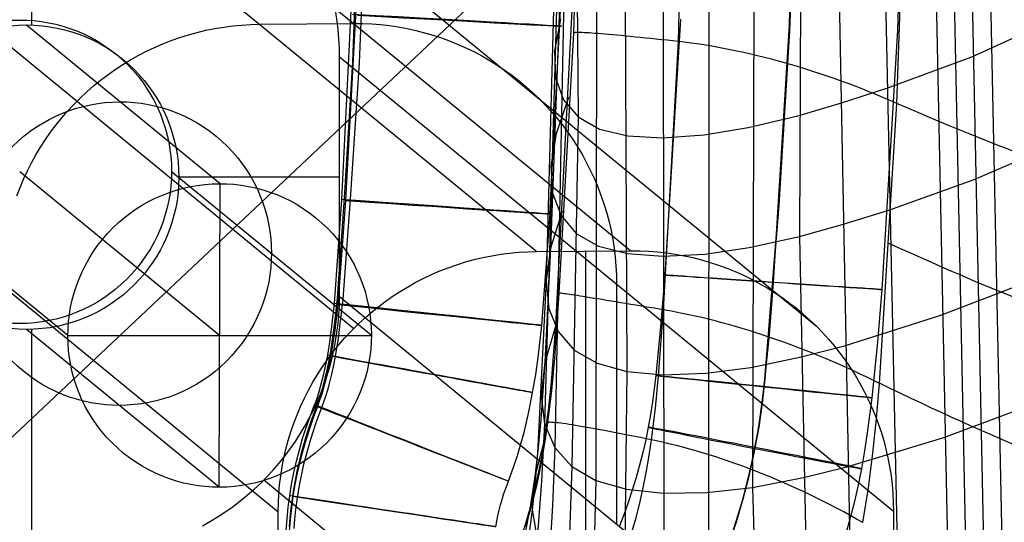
# Model space of a CAD drawing. Extents: x -919 to -345, y -585 to -19.
# Tile 70 of 123: x -422 to -377, y -486 to -463. Entities that reach past the tile are written whole.
import ezdxf

# ---------------------------------------------------------------- set-up
doc = ezdxf.new("R2010")
doc.units = 0
for name, color, linetype in [('GAMBE', 13, 'CONTINUOUS'), ('IMBOTT_SEDU', 139, 'CONTINUOUS'), ('SCHIUMATO', 84, 'CONTINUOUS'), ('TELAIO', 3, 'CONTINUOUS')]:
    doc.layers.add(name, color=color, linetype=linetype)

msp = doc.modelspace()

# ---------------------------------------------------------------- linework, layer by layer
at = {"layer": 'GAMBE'}
for p, q in [((-421.443, -463.417, -41.086), (-421.443, -452.888, -41.086)), ((-419.374, -452.872, -41.086), (-393.87, -473.801, -455.562)), ((-423.703, -452.906, -41.086), (-398.199, -473.836, -455.562)), ((-432.124, -456.452, -41.086), (-406.621, -477.382, -455.562)), ((-410.826, -456.351, -41.086), (-385.322, -477.28, -455.562)), ((-407.391, -463.225, -41.086), (-407.454, -462.818, -41.086)), ((-407.341, -463.634, -41.086), (-407.391, -463.225, -41.086)), ((-412.777, -470.716, -185.969), (-421.693, -463.411, -41.086)), ((-414.237, -463.857, -248.324), (-413.835, -463.746, -248.324)), ((-413.835, -463.746, -248.324), (-413.43, -463.65, -248.324)), ((-413.43, -463.65, -248.324), (-413.022, -463.568, -248.324)), ((-413.022, -463.568, -248.324), (-412.611, -463.5, -248.324)), ((-412.611, -463.5, -248.324), (-412.198, -463.446, -248.324)), ((-412.198, -463.446, -248.324), (-411.783, -463.407, -248.324)), ((-411.783, -463.407, -248.324), (-411.367, -463.382, -248.324)), ((-411.367, -463.382, -248.324), (-410.951, -463.371, -248.324)), ((-410.951, -463.371, -248.324), (-406.622, -463.336, -248.324)), ((-407.306, -464.044, -41.086), (-407.341, -463.634, -41.086)), ((-406.622, -463.336, -248.324), (-406.211, -463.34, -248.324)), ((-406.211, -463.34, -248.324), (-405.799, -463.358, -248.324)), ((-405.799, -463.358, -248.324), (-405.389, -463.39, -248.324)), ((-405.389, -463.39, -248.324), (-404.979, -463.436, -248.324)), ((-404.979, -463.436, -248.324), (-404.572, -463.496, -248.324)), ((-404.572, -463.496, -248.324), (-404.167, -463.57, -248.324)), ((-404.167, -463.57, -248.324), (-403.765, -463.657, -248.324)), ((-403.765, -463.657, -248.324), (-403.365, -463.759, -248.324)), ((-403.365, -463.759, -248.324), (-402.97, -463.874, -248.324)), ((-415.415, -464.271, -248.324), (-415.027, -464.119, -248.324)), ((-415.027, -464.119, -248.324), (-414.634, -463.981, -248.324)), ((-414.634, -463.981, -248.324), (-414.237, -463.857, -248.324)), ((-407.285, -464.455, -41.086), (-407.306, -464.044, -41.086)), ((-402.97, -463.874, -248.324), (-402.579, -464.003, -248.324)), ((-402.579, -464.003, -248.324), (-402.192, -464.145, -248.324)), ((-402.192, -464.145, -248.324), (-401.811, -464.3, -248.324)), ((-416.545, -464.805, -248.324), (-416.174, -464.614, -248.324)), ((-416.174, -464.614, -248.324), (-415.798, -464.436, -248.324)), ((-415.798, -464.436, -248.324), (-415.415, -464.271, -248.324)), ((-407.277, -464.867, -41.086), (-407.285, -464.455, -41.086)), ((-401.811, -464.3, -248.324), (-401.435, -464.468, -248.324)), ((-401.435, -464.468, -248.324), (-401.065, -464.649, -248.324)), ((-401.065, -464.649, -248.324), (-400.702, -464.843, -248.324)), ((-435.606, -464.897, -41.086), (-410.102, -485.827, -455.562)), ((-417.264, -465.225, -248.324), (-416.908, -465.009, -248.324)), ((-416.908, -465.009, -248.324), (-416.545, -464.805, -248.324)), ((-407.28, -475.912, -41.086), (-407.277, -464.867, -41.086)), ((-407.277, -464.867, -41.086), (-381.774, -485.797, -455.562)), ((-400.702, -464.843, -248.324), (-400.345, -465.049, -248.324)), ((-400.345, -465.049, -248.324), (-399.996, -465.267, -248.324)), ((-417.952, -465.694, -248.324), (-417.612, -465.453, -248.324)), ((-417.612, -465.453, -248.324), (-417.264, -465.225, -248.324)), ((-399.996, -465.267, -248.324), (-399.654, -465.497, -248.324)), ((-399.654, -465.497, -248.324), (-399.321, -465.738, -248.324)), ((-418.606, -466.21, -248.324), (-418.284, -465.946, -248.324)), ((-418.284, -465.946, -248.324), (-417.952, -465.694, -248.324)), ((-399.321, -465.738, -248.324), (-398.996, -465.991, -248.324)), ((-398.996, -465.991, -248.324), (-398.679, -466.255, -248.324)), ((-419.223, -466.769, -248.324), (-418.92, -466.484, -248.324)), ((-418.92, -466.484, -248.324), (-418.606, -466.21, -248.324)), ((-398.679, -466.255, -248.324), (-398.372, -466.529, -248.324)), ((-419.517, -467.065, -248.324), (-419.223, -466.769, -248.324)), ((-398.372, -466.529, -248.324), (-398.075, -466.814, -248.324)), ((-398.075, -466.814, -248.324), (-397.788, -467.109, -248.324)), ((-420.072, -467.686, -248.324), (-419.8, -467.371, -248.324)), ((-419.8, -467.371, -248.324), (-419.517, -467.065, -248.324)), ((-397.788, -467.109, -248.324), (-397.511, -467.414, -248.324)), ((-420.333, -468.01, -248.324), (-420.072, -467.686, -248.324)), ((-397.511, -467.414, -248.324), (-397.244, -467.728, -248.324)), ((-397.244, -467.728, -248.324), (-396.989, -468.051, -248.324)), ((-420.583, -468.344, -248.324), (-420.333, -468.01, -248.324)), ((-396.989, -468.051, -248.324), (-396.744, -468.382, -248.324)), ((-421.047, -469.036, -248.324), (-420.821, -468.686, -248.324)), ((-420.821, -468.686, -248.324), (-420.583, -468.344, -248.324)), ((-396.744, -468.382, -248.324), (-396.512, -468.722, -248.324)), ((-396.512, -468.722, -248.324), (-396.291, -469.069, -248.324)), ((-421.26, -469.393, -248.324), (-421.047, -469.036, -248.324)), ((-396.291, -469.069, -248.324), (-396.082, -469.424, -248.324)), ((-421.461, -469.758, -248.324), (-421.26, -469.393, -248.324)), ((-396.082, -469.424, -248.324), (-395.885, -469.786, -248.324)), ((-421.65, -470.129, -248.324), (-421.461, -469.758, -248.324)), ((-395.885, -469.786, -248.324), (-395.701, -470.154, -248.324)), ((-419.785, -477.707, -186.048), (-428.706, -470.399, -41.086)), ((-421.987, -470.891, -248.324), (-421.825, -470.507, -248.324)), ((-421.825, -470.507, -248.324), (-421.65, -470.129, -248.324)), ((-414.68, -470.404, -41.086), (-407.279, -470.404, -41.086)), ((-405.812, -477.707, -185.188), (-414.68, -470.442, -41.086)), ((-395.701, -470.154, -248.324), (-395.529, -470.529, -248.324)), ((-395.529, -470.529, -248.324), (-395.371, -470.909, -248.324)), ((-422.136, -471.28, -248.324), (-421.987, -470.891, -248.324)), ((-412.82, -484.698, -185.267), (-412.777, -470.716, -185.969)), ((-395.371, -470.909, -248.324), (-395.226, -471.294, -248.324)), ((-395.226, -471.294, -248.324), (-395.094, -471.684, -248.324)), ((-395.094, -471.684, -248.324), (-394.975, -472.079, -248.324)), ((-394.975, -472.079, -248.324), (-394.87, -472.477, -248.324)), ((-394.87, -472.477, -248.324), (-394.779, -472.878, -248.324)), ((-394.779, -472.878, -248.324), (-394.702, -473.283, -248.324)), ((-394.702, -473.283, -248.324), (-394.639, -473.69, -248.324)), ((-394.639, -473.69, -248.324), (-394.589, -474.099, -248.324)), ((-401.083, -474.211, -455.562), (-400.678, -474.115, -455.562)), ((-400.678, -474.115, -455.562), (-400.27, -474.033, -455.562)), ((-400.27, -474.033, -455.562), (-399.859, -473.965, -455.562)), ((-399.859, -473.965, -455.562), (-399.446, -473.911, -455.562)), ((-399.446, -473.911, -455.562), (-399.031, -473.872, -455.562)), ((-399.031, -473.872, -455.562), (-398.615, -473.847, -455.562)), ((-398.615, -473.847, -455.562), (-398.199, -473.836, -455.562)), ((-398.199, -473.836, -455.562), (-393.87, -473.801, -455.562)), ((-395.939, -508.851, -455.562), (-395.939, -473.818, -455.562)), ((-394.589, -474.099, -248.324), (-394.554, -474.509, -248.324)), ((-393.87, -473.801, -455.562), (-393.459, -473.805, -455.562)), ((-393.459, -473.805, -455.562), (-393.047, -473.823, -455.562)), ((-393.047, -473.823, -455.562), (-392.637, -473.855, -455.562)), ((-392.637, -473.855, -455.562), (-392.227, -473.901, -455.562)), ((-392.227, -473.901, -455.562), (-391.82, -473.961, -455.562)), ((-391.82, -473.961, -455.562), (-391.415, -474.034, -455.562)), ((-391.415, -474.034, -455.562), (-391.013, -474.122, -455.562)), ((-391.013, -474.122, -455.562), (-390.614, -474.224, -455.562)), ((-402.663, -474.736, -455.562), (-402.275, -474.584, -455.562)), ((-402.275, -474.584, -455.562), (-401.882, -474.446, -455.562)), ((-401.882, -474.446, -455.562), (-401.485, -474.322, -455.562)), ((-401.485, -474.322, -455.562), (-401.083, -474.211, -455.562)), ((-394.554, -474.509, -248.324), (-394.533, -474.92, -248.324)), ((-390.614, -474.224, -455.562), (-390.218, -474.339, -455.562)), ((-390.218, -474.339, -455.562), (-389.827, -474.468, -455.562)), ((-389.827, -474.468, -455.562), (-389.44, -474.61, -455.562)), ((-389.44, -474.61, -455.562), (-389.059, -474.765, -455.562)), ((-403.793, -475.27, -455.562), (-403.422, -475.079, -455.562)), ((-403.422, -475.079, -455.562), (-403.046, -474.901, -455.562)), ((-403.046, -474.901, -455.562), (-402.663, -474.736, -455.562)), ((-394.533, -474.92, -248.324), (-394.526, -475.332, -248.324)), ((-389.059, -474.765, -455.562), (-388.683, -474.933, -455.562)), ((-388.683, -474.933, -455.562), (-388.313, -475.114, -455.562)), ((-404.512, -475.69, -455.562), (-404.156, -475.474, -455.562)), ((-404.156, -475.474, -455.562), (-403.793, -475.27, -455.562)), ((-394.526, -475.332, -248.324), (-394.528, -486.377, -248.324)), ((-388.313, -475.114, -455.562), (-387.95, -475.308, -455.562)), ((-387.95, -475.308, -455.562), (-387.593, -475.514, -455.562)), ((-387.593, -475.514, -455.562), (-387.244, -475.732, -455.562)), ((-407.287, -476.328, -41.086), (-407.28, -475.912, -41.086)), ((-407.28, -475.912, -41.086), (-381.776, -496.842, -455.562)), ((-405.2, -476.159, -455.562), (-404.86, -475.918, -455.562)), ((-404.86, -475.918, -455.562), (-404.512, -475.69, -455.562)), ((-387.244, -475.732, -455.562), (-386.902, -475.961, -455.562)), ((-386.902, -475.961, -455.562), (-386.569, -476.203, -455.562)), ((-407.309, -476.744, -41.086), (-407.287, -476.328, -41.086)), ((-405.854, -476.674, -455.562), (-405.532, -476.411, -455.562)), ((-405.532, -476.411, -455.562), (-405.2, -476.159, -455.562)), ((-386.569, -476.203, -455.562), (-386.244, -476.456, -455.562)), ((-386.244, -476.456, -455.562), (-385.927, -476.72, -455.562)), ((-407.345, -477.159, -41.086), (-407.309, -476.744, -41.086)), ((-406.168, -476.949, -455.562), (-405.854, -476.674, -455.562)), ((-385.927, -476.72, -455.562), (-385.621, -476.994, -455.562)), ((-407.396, -477.573, -41.086), (-407.345, -477.159, -41.086)), ((-406.765, -477.53, -455.562), (-406.471, -477.234, -455.562)), ((-406.471, -477.234, -455.562), (-406.168, -476.949, -455.562)), ((-385.621, -476.994, -455.562), (-385.323, -477.279, -455.562)), ((-385.323, -477.279, -455.562), (-385.036, -477.574, -455.562)), ((-412.82, -484.698, -185.267), (-421.693, -477.429, -41.086)), ((-421.443, -487.921, -41.086), (-421.443, -477.425, -41.086)), ((-419.785, -477.707, -186.048), (-405.812, -477.707, -185.188)), ((-407.461, -477.984, -41.086), (-407.396, -477.573, -41.086)), ((-407.048, -477.836, -455.562), (-406.765, -477.53, -455.562)), ((-385.036, -477.574, -455.562), (-384.759, -477.879, -455.562)), ((-407.581, -478.475, -455.562), (-407.32, -478.151, -455.562)), ((-407.54, -478.393, -41.086), (-407.461, -477.984, -41.086)), ((-407.32, -478.151, -455.562), (-407.048, -477.836, -455.562)), ((-384.759, -477.879, -455.562), (-384.492, -478.193, -455.562)), ((-384.492, -478.193, -455.562), (-384.237, -478.515, -455.562)), ((-407.831, -478.809, -455.562), (-407.581, -478.475, -455.562)), ((-407.634, -478.799, -41.086), (-407.54, -478.393, -41.086)), ((-384.237, -478.515, -455.562), (-383.992, -478.847, -455.562)), ((-408.295, -479.5, -455.562), (-408.069, -479.151, -455.562)), ((-408.069, -479.151, -455.562), (-407.831, -478.809, -455.562)), ((-407.741, -479.201, -41.086), (-407.634, -478.799, -41.086)), ((-383.992, -478.847, -455.562), (-383.76, -479.187, -455.562)), ((-383.76, -479.187, -455.562), (-383.539, -479.534, -455.562)), ((-408.508, -479.858, -455.562), (-408.295, -479.5, -455.562)), ((-407.998, -479.994, -41.086), (-407.862, -479.6, -41.086)), ((-407.862, -479.6, -41.086), (-407.741, -479.201, -41.086)), ((-383.539, -479.534, -455.562), (-383.33, -479.889, -455.562)), ((-408.709, -480.223, -455.562), (-408.508, -479.858, -455.562)), ((-408.146, -480.383, -41.086), (-407.998, -479.994, -41.086)), ((-383.33, -479.889, -455.562), (-383.133, -480.251, -455.562)), ((-408.898, -480.594, -455.562), (-408.709, -480.223, -455.562)), ((-408.308, -480.767, -41.086), (-408.146, -480.383, -41.086)), ((-383.133, -480.251, -455.562), (-382.949, -480.619, -455.562)), ((-409.235, -481.356, -455.562), (-409.073, -480.972, -455.562)), ((-409.073, -480.972, -455.562), (-408.898, -480.594, -455.562)), ((-408.484, -481.144, -41.086), (-408.308, -480.767, -41.086)), ((-382.949, -480.619, -455.562), (-382.778, -480.994, -455.562)), ((-382.778, -480.994, -455.562), (-382.619, -481.374, -455.562)), ((-409.384, -481.745, -455.562), (-409.235, -481.356, -455.562)), ((-408.672, -481.516, -41.086), (-408.484, -481.144, -41.086)), ((-382.619, -481.374, -455.562), (-382.474, -481.759, -455.562)), ((-409.519, -482.139, -455.562), (-409.384, -481.745, -455.562)), ((-409.087, -482.238, -41.086), (-408.873, -481.881, -41.086)), ((-408.873, -481.881, -41.086), (-408.672, -481.516, -41.086)), ((-382.474, -481.759, -455.562), (-382.342, -482.149, -455.562)), ((-409.64, -482.537, -455.562), (-409.519, -482.139, -455.562)), ((-409.313, -482.588, -41.086), (-409.087, -482.238, -41.086)), ((-382.342, -482.149, -455.562), (-382.223, -482.543, -455.562)), ((-409.748, -482.94, -455.562), (-409.64, -482.537, -455.562)), ((-409.551, -482.93, -41.086), (-409.313, -482.588, -41.086)), ((-382.223, -482.543, -455.562), (-382.119, -482.942, -455.562)), ((-410.062, -483.588, -41.086), (-409.801, -483.263, -41.086)), ((-409.841, -483.346, -455.562), (-409.748, -482.94, -455.562)), ((-409.801, -483.263, -41.086), (-409.551, -482.93, -41.086)), ((-382.119, -482.942, -455.562), (-382.027, -483.343, -455.562)), ((-410.334, -483.903, -41.086), (-410.062, -483.588, -41.086)), ((-409.921, -483.755, -455.562), (-409.841, -483.346, -455.562)), ((-382.027, -483.343, -455.562), (-381.95, -483.748, -455.562)), ((-410.617, -484.209, -41.086), (-410.334, -483.903, -41.086)), ((-410.036, -484.58, -455.562), (-409.986, -484.166, -455.562)), ((-409.986, -484.166, -455.562), (-409.921, -483.755, -455.562)), ((-381.95, -483.748, -455.562), (-381.887, -484.155, -455.562)), ((-381.887, -484.155, -455.562), (-381.837, -484.563, -455.562)), ((-411.214, -484.79, -41.086), (-410.91, -484.505, -41.086)), ((-410.91, -484.505, -41.086), (-410.617, -484.209, -41.086)), ((-410.761, -484.357, -41.086), (-385.257, -505.286, -455.562)), ((-410.073, -484.995, -455.562), (-410.036, -484.58, -455.562)), ((-381.837, -484.563, -455.562), (-381.802, -484.974, -455.562)), ((-411.85, -485.328, -41.086), (-411.527, -485.064, -41.086)), ((-411.527, -485.064, -41.086), (-411.214, -484.79, -41.086)), ((-410.094, -485.41, -455.562), (-410.073, -484.995, -455.562)), ((-381.802, -484.974, -455.562), (-381.781, -485.385, -455.562)), ((-412.181, -485.58, -41.086), (-411.85, -485.328, -41.086)), ((-410.102, -485.827, -455.562), (-410.094, -485.41, -455.562)), ((-381.781, -485.385, -455.562), (-381.774, -485.797, -455.562)), ((-412.87, -486.049, -41.086), (-412.521, -485.82, -41.086)), ((-412.521, -485.82, -41.086), (-412.181, -485.58, -41.086)), ((-410.104, -496.872, -455.562), (-410.102, -485.827, -455.562)), ((-381.774, -485.797, -455.562), (-381.776, -496.842, -455.562)), ((-413.589, -486.469, -41.086), (-413.226, -486.265, -41.086)), ((-413.226, -486.265, -41.086), (-412.87, -486.049, -41.086))]:
    msp.add_line(p, q, dxfattribs=at)
msp.add_circle((-421.693, -470.416, -41.086), 7.013, dxfattribs=at)
at = {"layer": 'GAMBE', "extrusion": (-0.061345, 0.050257, 0.996851)}
for centre in [(631.135, -31.251, -108.718), (631.135, -31.251, -183.718)]:
    msp.add_circle(centre, 7, dxfattribs=at)
at = {"layer": 'IMBOTT_SEDU'}
for p, q in [((-406.193, -452.758, -47.28), (-406.687, -465.106, -47.28)), ((-406.364, -465.153, -11.715), (-405.813, -452.799, -11.679)), ((-406.348, -454.373, -47.28), (-407.186, -471.449, -47.28)), ((-406.985, -471.492, -11.73), (-406.07, -454.411, -11.682)), ((-397.59, -472.114, -29.559), (-396.696, -454.705, -29.555)), ((-406.687, -465.106, -47.28), (-407.07, -471.372, -47.28)), ((-406.775, -471.422, -11.732), (-406.364, -465.153, -11.715)), ((-407.186, -471.449, -47.28), (-407.524, -476.235, -47.28)), ((-407.07, -471.372, -47.28), (-407.389, -475.984, -47.28)), ((-407.116, -476.036, -11.746), (-406.775, -471.422, -11.732)), ((-407.345, -476.279, -11.744), (-406.985, -471.492, -11.73)), ((-397.963, -477.241, -29.561), (-397.583, -472.114, -29.559)), ((-407.389, -475.984, -47.28), (-407.51, -477.115, -47.28)), ((-407.524, -476.235, -47.28), (-407.658, -477.427, -47.28)), ((-407.485, -477.469, -11.747), (-407.345, -476.279, -11.744)), ((-407.242, -477.167, -11.749), (-407.116, -476.036, -11.746)), ((-407.51, -477.115, -47.28), (-407.597, -477.78, -47.28)), ((-407.332, -477.833, -11.75), (-407.242, -477.167, -11.749)), ((-398.134, -478.716, -29.561), (-397.963, -477.241, -29.561)), ((-407.658, -477.427, -47.28), (-407.742, -478.021, -47.28)), ((-407.597, -477.78, -47.28), (-407.7, -478.443, -47.28)), ((-407.571, -478.062, -11.748), (-407.485, -477.469, -11.747)), ((-407.438, -478.496, -11.751), (-407.332, -477.833, -11.75)), ((-407.742, -478.021, -47.28), (-407.839, -478.612, -47.28)), ((-407.67, -478.651, -11.748), (-407.571, -478.062, -11.748)), ((-407.839, -478.612, -47.28), (-407.953, -479.201, -47.28)), ((-407.7, -478.443, -47.28), (-407.791, -478.942, -47.28)), ((-407.785, -479.238, -11.748), (-407.67, -478.651, -11.748)), ((-407.53, -478.996, -11.751), (-407.438, -478.496, -11.751)), ((-398.247, -479.498, -29.561), (-398.134, -478.716, -29.561)), ((-407.791, -478.942, -47.28), (-407.895, -479.438, -47.28)), ((-407.636, -479.493, -11.751), (-407.53, -478.996, -11.751)), ((-408.017, -479.494, -47.28), (-408.087, -479.786, -47.28)), ((-407.953, -479.201, -47.28), (-408.017, -479.494, -47.28)), ((-407.895, -479.438, -47.28), (-407.951, -479.68, -47.28)), ((-407.922, -479.819, -11.748), (-407.851, -479.529, -11.748)), ((-407.851, -479.529, -11.748), (-407.785, -479.238, -11.748)), ((-407.694, -479.734, -11.751), (-407.636, -479.493, -11.751)), ((-398.388, -480.331, -29.56), (-398.247, -479.498, -29.561)), ((-408.165, -480.076, -47.28), (-408.25, -480.363, -47.28)), ((-408.087, -479.786, -47.28), (-408.165, -480.076, -47.28)), ((-408.012, -479.92, -47.28), (-408.078, -480.159, -47.28)), ((-407.951, -479.68, -47.28), (-408.012, -479.92, -47.28)), ((-408, -480.106, -11.748), (-407.922, -479.819, -11.748)), ((-407.823, -480.215, -11.75), (-407.756, -479.975, -11.75)), ((-407.756, -479.975, -11.75), (-407.694, -479.734, -11.751)), ((-408.25, -480.363, -47.28), (-408.344, -480.648, -47.28)), ((-408.149, -480.397, -47.28), (-408.235, -480.659, -47.28)), ((-408.179, -480.673, -11.746), (-408.085, -480.391, -11.747)), ((-408.078, -480.159, -47.28), (-408.149, -480.397, -47.28)), ((-408.085, -480.391, -11.747), (-408, -480.106, -11.748)), ((-407.981, -480.715, -11.749), (-407.895, -480.453, -11.749)), ((-407.895, -480.453, -11.749), (-407.823, -480.215, -11.75)), ((-398.561, -481.221, -29.56), (-398.388, -480.331, -29.56)), ((-408.637, -481.434, -47.28), (-408.447, -480.929, -47.28)), ((-408.329, -480.917, -47.28), (-408.602, -481.664, -47.28)), ((-408.282, -480.952, -11.745), (-408.474, -481.456, -11.743)), ((-408.344, -480.648, -47.28), (-408.447, -480.929, -47.28)), ((-408.352, -481.721, -11.745), (-408.076, -480.974, -11.748)), ((-408.235, -480.659, -47.28), (-408.329, -480.917, -47.28)), ((-408.282, -480.952, -11.745), (-408.179, -480.673, -11.746)), ((-408.076, -480.974, -11.748), (-407.981, -480.715, -11.749)), ((-408.815, -481.943, -47.28), (-408.637, -481.434, -47.28)), ((-408.474, -481.456, -11.743), (-408.653, -481.965, -11.742)), ((-398.665, -481.692, -29.559), (-398.561, -481.221, -29.56)), ((-408.602, -481.664, -47.28), (-408.729, -482.04, -47.28)), ((-408.48, -482.098, -11.744), (-408.352, -481.721, -11.745)), ((-398.784, -482.183, -29.559), (-398.665, -481.692, -29.559)), ((-408.978, -482.457, -47.28), (-408.815, -481.943, -47.28)), ((-408.729, -482.04, -47.28), (-408.848, -482.419, -47.28)), ((-408.653, -481.965, -11.742), (-408.819, -482.48, -11.741)), ((-408.602, -482.478, -11.743), (-408.48, -482.098, -11.744)), ((-398.924, -482.698, -29.558), (-398.784, -482.183, -29.559)), ((-409.128, -482.976, -47.28), (-408.978, -482.457, -47.28)), ((-408.96, -482.8, -47.28), (-409.064, -483.183, -47.28)), ((-408.819, -482.48, -11.741), (-408.97, -482.998, -11.74)), ((-408.848, -482.419, -47.28), (-408.96, -482.8, -47.28)), ((-408.715, -482.859, -11.743), (-408.602, -482.478, -11.743)), ((-399.088, -483.24, -29.557), (-398.924, -482.698, -29.558)), ((-409.262, -483.498, -47.28), (-409.128, -482.976, -47.28)), ((-409.064, -483.183, -47.28), (-409.159, -483.569, -47.28)), ((-408.97, -482.998, -11.74), (-409.107, -483.521, -11.74)), ((-408.917, -483.629, -11.743), (-408.82, -483.243, -11.743)), ((-408.82, -483.243, -11.743), (-408.715, -482.859, -11.743)), ((-399.279, -483.813, -29.557), (-399.088, -483.24, -29.557)), ((-409.381, -484.024, -47.28), (-409.262, -483.498, -47.28)), ((-409.159, -483.569, -47.28), (-409.245, -483.957, -47.28)), ((-409.107, -483.521, -11.74), (-409.229, -484.047, -11.74)), ((-409.005, -484.018, -11.743), (-408.917, -483.629, -11.743)), ((-409.484, -484.553, -47.28), (-409.381, -484.024, -47.28)), ((-409.229, -484.047, -11.74), (-409.334, -484.577, -11.741)), ((-409.245, -483.957, -47.28), (-409.329, -484.381, -47.28)), ((-409.091, -484.443, -11.743), (-409.005, -484.018, -11.743)), ((-399.501, -484.419, -29.556), (-399.279, -483.813, -29.557)), ((-409.57, -485.086, -47.28), (-409.484, -484.553, -47.28)), ((-409.334, -484.577, -11.741), (-409.424, -485.11, -11.742)), ((-409.329, -484.381, -47.28), (-409.403, -484.808, -47.28)), ((-409.166, -484.87, -11.744), (-409.091, -484.443, -11.743)), ((-399.612, -484.714, -29.554), (-399.501, -484.419, -29.556)), ((-409.64, -485.621, -47.28), (-409.57, -485.086, -47.28)), ((-409.403, -484.808, -47.28), (-409.467, -485.236, -47.28)), ((-409.232, -485.298, -11.745), (-409.166, -484.87, -11.744)), ((-399.795, -485.255, -29.553), (-399.709, -484.991, -29.553)), ((-399.709, -484.991, -29.553), (-399.612, -484.714, -29.554)), ((-409.467, -485.236, -47.28), (-409.521, -485.666, -47.28)), ((-409.424, -485.11, -11.742), (-409.497, -485.646, -11.743)), ((-409.288, -485.728, -11.747), (-409.232, -485.298, -11.745)), ((-399.933, -485.759, -29.551), (-399.869, -485.509, -29.552)), ((-399.869, -485.509, -29.552), (-399.795, -485.255, -29.553)), ((-409.695, -486.157, -47.28), (-409.64, -485.621, -47.28)), ((-409.521, -485.666, -47.28), (-409.565, -486.097, -47.28)), ((-409.497, -485.646, -11.743), (-409.555, -486.183, -11.745)), ((-409.334, -486.159, -11.748), (-409.288, -485.728, -11.747)), ((-399.989, -486.007, -29.551), (-399.933, -485.759, -29.551)), ((-409.734, -486.695, -47.28), (-409.695, -486.157, -47.28)), ((-409.565, -486.097, -47.28), (-409.599, -486.528, -47.28)), ((-409.555, -486.183, -11.745), (-409.597, -486.722, -11.748)), ((-409.37, -486.591, -11.75), (-409.334, -486.159, -11.748)), ((-400.08, -486.516, -29.55), (-400.038, -486.258, -29.551)), ((-400.038, -486.258, -29.551), (-399.989, -486.007, -29.551))]:
    msp.add_line(p, q, dxfattribs=at)
at = {"layer": 'IMBOTT_SEDU', "extrusion": (0.055453, 0.998461, 0.00076992)}
msp.add_arc((392.122, -29.039, -484.791), 21.376, 124.0711, 236.7071, dxfattribs=at)
at = {"layer": 'IMBOTT_SEDU', "extrusion": (0.067599, 0.997712, 0.000837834)}
msp.add_arc((386.115, -29.02, -497.935), 21.353, 123.9767, 236.6783, dxfattribs=at)
at = {"layer": 'IMBOTT_SEDU', "extrusion": (0.103363, 0.994643, 0.000723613)}
msp.add_arc((367.843, -29.078, -515.841), 21.341, 123.9298, 236.6585, dxfattribs=at)
at = {"layer": 'IMBOTT_SEDU', "extrusion": (0.178482, 0.983943, 0.000229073)}
msp.add_arc((327.6, -29.332, -543.73), 21.339, 123.9169, 236.6422, dxfattribs=at)
at = {"layer": 'IMBOTT_SEDU', "extrusion": (0.365321, 0.930881, -0.001117)}
msp.add_arc((216.259, -30.126, -596.849), 21.339, 123.8898, 236.6319, dxfattribs=at)
at = {"layer": 'IMBOTT_SEDU', "extrusion": (0.148856, 0.988859, 6.22745e-05)}
msp.add_arc((344.541, -29.428, -540.652), 21.339, 123.8621, 236.6167, dxfattribs=at)
at = {"layer": 'SCHIUMATO'}
for p, q in [((-390.202, -349.047, 107.49), (-390.291, -490.432, 107.456)), ((-392.537, -349.79, 91.716), (-392.337, -495.884, 91.649)), ((-394.657, -350.215, 75.898), (-394.043, -479.362, 75.818)), ((-385.474, -352.548, 136.243), (-386.106, -473.14, 136.169)), ((-387.914, -353.733, 121.888), (-388.269, -484.703, 121.832)), ((-396.791, -397.476, 44.187), (-396.298, -467.642, 44.088)), ((-395.403, -416.888, 60.026), (-395.478, -484.385, 59.951)), ((-396.153, -451.782, -35.78), (-396.508, -463.777, -35.78)), ((-391.677, -464.168, -44.537), (-391.33, -451.804, -44.52)), ((-377.501, -453.186, 180.707), (-376.786, -487.193, 180.623)), ((-378.333, -453.551, 176.958), (-377.626, -487.487, 176.894)), ((-397.184, -454.019, -3.528), (-397.764, -475.18, -3.574)), ((-381.621, -467.021, -46.997), (-381.171, -454.111, -46.997)), ((-379.963, -454.223, 169.441), (-379.272, -488.042, 169.419)), ((-379.154, -453.893, 173.2), (-378.455, -487.77, 173.158)), ((-396.835, -456.169, 28.218), (-397.36, -482.865, 28.182)), ((-396.972, -457.872, -19.629), (-397.56, -473.68, -19.666)), ((-397.232, -460.518, 12.326), (-397.834, -481.77, 12.291)), ((-382.168, -460.707, 158.388), (-381.576, -488.753, 158.367)), ((-397.319, -477.237, -35.748), (-396.506, -461.486, -35.704)), ((-384.292, -461.428, 147.3), (-383.741, -489.343, 147.281)), ((-397.111, -463.143, -19.641), (-397.385, -464.602, -3.55)), ((-378.166, -464.865, 176.93), (-374.457, -463.177, 193.029)), ((-396.508, -463.777, -35.78), (-397.186, -475.757, -35.78)), ((-396.504, -463.77, -36.093), (-396.508, -463.777, -35.78)), ((-396.49, -463.764, -36.408), (-396.504, -463.77, -36.093)), ((-396.467, -463.759, -36.724), (-396.49, -463.764, -36.408)), ((-396.433, -463.756, -37.043), (-396.467, -463.759, -36.724)), ((-396.389, -463.753, -37.361), (-396.433, -463.756, -37.043)), ((-396.335, -463.752, -37.681), (-396.389, -463.753, -37.361)), ((-396.271, -463.753, -38), (-396.335, -463.752, -37.681)), ((-396.196, -463.754, -38.318), (-396.271, -463.753, -38)), ((-396.11, -463.757, -38.636), (-396.196, -463.754, -38.318)), ((-396.015, -463.761, -38.951), (-396.11, -463.757, -38.636)), ((-395.908, -463.767, -39.265), (-396.015, -463.761, -38.951)), ((-395.792, -463.774, -39.576), (-395.908, -463.767, -39.265)), ((-395.665, -463.783, -39.883), (-395.792, -463.774, -39.576)), ((-395.528, -463.792, -40.187), (-395.665, -463.783, -39.883)), ((-395.381, -463.803, -40.487), (-395.528, -463.792, -40.187)), ((-395.225, -463.816, -40.781), (-395.381, -463.803, -40.487)), ((-395.059, -463.83, -41.071), (-395.225, -463.816, -40.781)), ((-394.883, -463.845, -41.355), (-395.059, -463.83, -41.071)), ((-394.699, -463.861, -41.633), (-394.883, -463.845, -41.355)), ((-394.507, -463.878, -41.904), (-394.699, -463.861, -41.633)), ((-394.306, -463.897, -42.169), (-394.507, -463.878, -41.904)), ((-394.098, -463.917, -42.426), (-394.306, -463.897, -42.169)), ((-393.882, -463.938, -42.676), (-394.098, -463.917, -42.426)), ((-393.659, -463.96, -42.917), (-393.882, -463.938, -42.676)), ((-393.429, -463.983, -43.151), (-393.659, -463.96, -42.917)), ((-393.193, -464.007, -43.376), (-393.429, -463.983, -43.151)), ((-392.952, -464.032, -43.592), (-393.193, -464.007, -43.376)), ((-392.706, -464.058, -43.799), (-392.952, -464.032, -43.592)), ((-392.454, -464.084, -43.997), (-392.706, -464.058, -43.799)), ((-392.199, -464.112, -44.186), (-392.454, -464.084, -43.997)), ((-392.361, -476.527, -44.555), (-391.677, -464.168, -44.537)), ((-391.939, -464.14, -44.366), (-392.199, -464.112, -44.186)), ((-391.677, -464.168, -44.537), (-391.939, -464.14, -44.366)), ((-391.391, -464.201, -44.712), (-391.677, -464.168, -44.537)), ((-391.102, -464.238, -44.882), (-391.391, -464.201, -44.712)), ((-397.385, -464.602, -3.55), (-397.334, -465.832, 12.317)), ((-390.809, -464.279, -45.047), (-391.102, -464.238, -44.882)), ((-390.512, -464.324, -45.207), (-390.809, -464.279, -45.047)), ((-390.211, -464.373, -45.361), (-390.512, -464.324, -45.207)), ((-389.908, -464.425, -45.509), (-390.211, -464.373, -45.361)), ((-389.601, -464.482, -45.651), (-389.908, -464.425, -45.509)), ((-389.291, -464.542, -45.787), (-389.601, -464.482, -45.651)), ((-388.978, -464.607, -45.917), (-389.291, -464.542, -45.787)), ((-388.664, -464.675, -46.041), (-388.978, -464.607, -45.917)), ((-388.347, -464.747, -46.158), (-388.664, -464.675, -46.041)), ((-388.027, -464.823, -46.268), (-388.347, -464.747, -46.158)), ((-387.707, -464.902, -46.372), (-388.027, -464.823, -46.268)), ((-387.385, -464.985, -46.469), (-387.707, -464.902, -46.372)), ((-387.061, -465.072, -46.559), (-387.385, -464.985, -46.469)), ((-386.737, -465.163, -46.642), (-387.061, -465.072, -46.559)), ((-382.086, -466.317, 158.384), (-378.166, -464.865, 176.93)), ((-386.412, -465.256, -46.718), (-386.737, -465.163, -46.642)), ((-386.086, -465.354, -46.787), (-386.412, -465.256, -46.718)), ((-385.76, -465.454, -46.848), (-386.086, -465.354, -46.787)), ((-385.435, -465.558, -46.903), (-385.76, -465.454, -46.848)), ((-385.109, -465.665, -46.95), (-385.435, -465.558, -46.903)), ((-397.334, -465.832, 12.317), (-396.97, -466.848, 28.203)), ((-384.784, -465.775, -46.99), (-385.109, -465.665, -46.95)), ((-384.46, -465.888, -47.023), (-384.784, -465.775, -46.99)), ((-384.137, -466.004, -47.048), (-384.46, -465.888, -47.023)), ((-383.816, -466.123, -47.067), (-384.137, -466.004, -47.048)), ((-384.218, -467.012, 147.296), (-382.086, -466.317, 158.384)), ((-383.496, -466.244, -47.078), (-383.816, -466.123, -47.067)), ((-383.177, -466.368, -47.082), (-383.496, -466.244, -47.078)), ((-382.861, -466.494, -47.079), (-383.177, -466.368, -47.082)), ((-382.547, -466.623, -47.069), (-382.861, -466.494, -47.079)), ((-396.729, -466.739, -35.718), (-397.309, -468.413, -19.653)), ((-396.97, -466.848, 28.203), (-396.298, -467.642, 44.088)), ((-382.236, -466.754, -47.052), (-382.547, -466.623, -47.069)), ((-381.927, -466.886, -47.028), (-382.236, -466.754, -47.052)), ((-381.621, -467.021, -46.997), (-381.927, -466.886, -47.028)), ((-386.184, -467.583, 136.171), (-384.218, -467.012, 147.296)), ((-382.424, -479.913, -46.997), (-381.621, -467.021, -46.997)), ((-396.298, -467.642, 44.088), (-396.577, -483.743, 44.072)), ((-396.298, -467.642, 44.088), (-395.311, -468.198, 59.964)), ((-388.47, -468.132, 121.84), (-386.184, -467.583, 136.171)), ((-395.311, -468.198, 59.964), (-394.007, -468.512, 75.826)), ((-390.494, -468.468, 107.464), (-388.47, -468.132, 121.84)), ((-397.309, -468.413, -19.653), (-397.554, -469.892, -3.562)), ((-394.007, -468.512, 75.826), (-392.403, -468.601, 91.663)), ((-392.403, -468.601, 91.663), (-390.494, -468.468, 107.464)), ((-378.06, -470.522, 176.918), (-374.338, -468.905, 193.001)), ((-397.554, -469.892, -3.562), (-397.474, -471.145, 12.309)), ((-381.99, -471.927, 158.38), (-378.06, -470.522, 176.918)), ((-397.474, -471.145, 12.309), (-397.08, -472.187, 28.196)), ((-384.13, -472.595, 147.293), (-381.99, -471.927, 158.38)), ((-397.021, -471.988, -35.733), (-397.56, -473.68, -19.666)), ((-397.08, -472.187, 28.196), (-396.377, -473.009, 44.082)), ((-386.106, -473.14, 136.169), (-384.13, -472.595, 147.293)), ((-396.377, -473.009, 44.082), (-395.358, -473.593, 59.959)), ((-388.412, -473.655, 121.838), (-386.106, -473.14, 136.169)), ((-386.106, -473.14, 136.169), (-385.76, -489.809, 136.162)), ((-397.56, -473.68, -19.666), (-397.825, -478.946, -19.68)), ((-397.56, -473.68, -19.666), (-397.764, -475.18, -3.574)), ((-395.358, -473.593, 59.959), (-394.024, -473.937, 75.822)), ((-390.457, -473.959, 107.462), (-388.412, -473.655, 121.838)), ((-394.024, -473.937, 75.822), (-392.392, -474.058, 91.66)), ((-392.392, -474.058, 91.66), (-390.457, -473.959, 107.462)), ((-397.764, -475.18, -3.574), (-398.157, -483.109, -3.594)), ((-397.764, -475.18, -3.574), (-397.644, -476.458, 12.3)), ((-379.589, -476.771, 169.426), (-375.372, -475.141, 188.089)), ((-397.186, -475.757, -35.78), (-397.387, -478.751, -35.78)), ((-397.182, -475.755, -36.093), (-397.186, -475.757, -35.78)), ((-397.168, -475.755, -36.409), (-397.182, -475.755, -36.093)), ((-397.144, -475.757, -36.726), (-397.168, -475.755, -36.409)), ((-397.11, -475.76, -37.045), (-397.144, -475.757, -36.726)), ((-397.065, -475.765, -37.364), (-397.11, -475.76, -37.045)), ((-397.011, -475.772, -37.684), (-397.065, -475.765, -37.364)), ((-396.946, -475.781, -38.004), (-397.011, -475.772, -37.684)), ((-396.871, -475.792, -38.323), (-396.946, -475.781, -38.004)), ((-396.785, -475.804, -38.641), (-396.871, -475.792, -38.323)), ((-396.689, -475.818, -38.957), (-396.785, -475.804, -38.641)), ((-396.583, -475.834, -39.271), (-396.689, -475.818, -38.957)), ((-396.466, -475.852, -39.583), (-396.583, -475.834, -39.271)), ((-396.34, -475.872, -39.891), (-396.466, -475.852, -39.583)), ((-396.203, -475.893, -40.195), (-396.34, -475.872, -39.891)), ((-396.056, -475.916, -40.495), (-396.203, -475.893, -40.195)), ((-395.9, -475.941, -40.791), (-396.056, -475.916, -40.495)), ((-395.734, -475.968, -41.081), (-395.9, -475.941, -40.791)), ((-395.559, -475.996, -41.366), (-395.734, -475.968, -41.081)), ((-395.375, -476.026, -41.644), (-395.559, -475.996, -41.366)), ((-397.644, -476.458, 12.3), (-397.21, -477.526, 28.189)), ((-395.183, -476.057, -41.916), (-395.375, -476.026, -41.644)), ((-394.983, -476.09, -42.181), (-395.183, -476.057, -41.916)), ((-394.775, -476.124, -42.439), (-394.983, -476.09, -42.181)), ((-394.559, -476.159, -42.689), (-394.775, -476.124, -42.439)), ((-394.337, -476.196, -42.931), (-394.559, -476.159, -42.689)), ((-394.108, -476.234, -43.165), (-394.337, -476.196, -42.931)), ((-393.873, -476.273, -43.391), (-394.108, -476.234, -43.165)), ((-393.632, -476.313, -43.607), (-393.873, -476.273, -43.391)), ((-393.386, -476.354, -43.815), (-393.632, -476.313, -43.607)), ((-393.136, -476.396, -44.014), (-393.386, -476.354, -43.815)), ((-392.881, -476.439, -44.203), (-393.136, -476.396, -44.014)), ((-392.623, -476.483, -44.384), (-392.881, -476.439, -44.203)), ((-392.361, -476.527, -44.555), (-392.623, -476.483, -44.384)), ((-392.585, -479.571, -44.55), (-392.361, -476.527, -44.555)), ((-392.076, -476.577, -44.73), (-392.361, -476.527, -44.555)), ((-391.788, -476.63, -44.901), (-392.076, -476.577, -44.73)), ((-391.496, -476.688, -45.066), (-391.788, -476.63, -44.901)), ((-391.201, -476.75, -45.226), (-391.496, -476.688, -45.066)), ((-390.902, -476.816, -45.38), (-391.201, -476.75, -45.226)), ((-390.6, -476.886, -45.528), (-390.902, -476.816, -45.38)), ((-390.296, -476.959, -45.671), (-390.6, -476.886, -45.528)), ((-384.035, -478.179, 147.289), (-379.589, -476.771, 169.426)), ((-397.319, -477.237, -35.748), (-397.825, -478.946, -19.68)), ((-397.52, -479.858, -35.756), (-397.319, -477.237, -35.748)), ((-389.988, -477.037, -45.807), (-390.296, -476.959, -45.671)), ((-389.678, -477.119, -45.937), (-389.988, -477.037, -45.807)), ((-389.366, -477.205, -46.06), (-389.678, -477.119, -45.937)), ((-389.052, -477.294, -46.177), (-389.366, -477.205, -46.06)), ((-388.736, -477.387, -46.287), (-389.052, -477.294, -46.177)), ((-397.21, -477.526, 28.189), (-396.469, -478.376, 44.077)), ((-388.418, -477.484, -46.391), (-388.736, -477.387, -46.287)), ((-388.1, -477.585, -46.487), (-388.418, -477.484, -46.391)), ((-387.78, -477.689, -46.577), (-388.1, -477.585, -46.487)), ((-387.459, -477.796, -46.659), (-387.78, -477.689, -46.577)), ((-387.138, -477.907, -46.734), (-387.459, -477.796, -46.659)), ((-386.816, -478.022, -46.803), (-387.138, -477.907, -46.734)), ((-386.495, -478.14, -46.863), (-386.816, -478.022, -46.803)), ((-386.174, -478.26, -46.917), (-386.495, -478.14, -46.863)), ((-385.853, -478.384, -46.963), (-386.174, -478.26, -46.917)), ((-386.023, -478.697, 136.167), (-384.035, -478.179, 147.289)), ((-396.469, -478.376, 44.077), (-395.412, -478.989, 59.955)), ((-388.348, -479.179, 121.835), (-386.023, -478.697, 136.167)), ((-385.533, -478.511, -47.002), (-385.853, -478.384, -46.963)), ((-385.214, -478.64, -47.034), (-385.533, -478.511, -47.002)), ((-384.896, -478.773, -47.059), (-385.214, -478.64, -47.034)), ((-397.825, -478.946, -19.68), (-398.009, -481.576, -19.687)), ((-397.825, -478.946, -19.68), (-397.993, -480.468, -3.587)), ((-397.387, -478.751, -35.78), (-397.521, -480.244, -35.78)), ((-395.412, -478.989, 59.955), (-394.043, -479.362, 75.818)), ((-390.416, -479.45, 107.46), (-388.348, -479.179, 121.835)), ((-384.579, -478.908, -47.076), (-384.896, -478.773, -47.059)), ((-384.264, -479.045, -47.086), (-384.579, -478.908, -47.076)), ((-383.951, -479.185, -47.089), (-384.264, -479.045, -47.086)), ((-383.641, -479.326, -47.084), (-383.951, -479.185, -47.089)), ((-394.043, -479.362, 75.818), (-394.231, -495.635, 75.808)), ((-394.043, -479.362, 75.818), (-392.38, -479.514, 91.657)), ((-392.729, -481.056, -44.542), (-392.585, -479.571, -44.55)), ((-392.38, -479.514, 91.657), (-390.416, -479.45, 107.46)), ((-383.332, -479.47, -47.073), (-383.641, -479.326, -47.084)), ((-383.027, -479.616, -47.055), (-383.332, -479.47, -47.073)), ((-382.724, -479.764, -47.029), (-383.027, -479.616, -47.055)), ((-397.658, -481.164, -35.76), (-397.52, -479.858, -35.756)), ((-382.423, -479.913, -46.997), (-382.724, -479.764, -47.029)), ((-382.558, -481.523, -46.997), (-382.424, -479.913, -46.997)), ((-397.993, -480.468, -3.587), (-397.834, -481.77, 12.291)), ((-397.521, -480.244, -35.78), (-397.696, -481.734, -35.78)), ((-379.456, -482.407, 169.422), (-374.648, -480.603, 190.52)), ((-397.834, -482.467, -35.764), (-397.658, -481.164, -35.76)), ((-392.908, -482.515, -44.53), (-392.729, -481.056, -44.542)), ((-398.009, -481.576, -19.687), (-398.134, -482.888, -19.69)), ((-397.834, -481.77, 12.291), (-397.974, -484.424, 12.286)), ((-397.834, -481.77, 12.291), (-397.36, -482.865, 28.182)), ((-397.696, -481.734, -35.78), (-397.804, -482.476, -35.78)), ((-397.691, -481.724, -36.093), (-397.696, -481.734, -35.78)), ((-397.676, -481.716, -36.407), (-397.691, -481.724, -36.093)), ((-397.652, -481.711, -36.724), (-397.676, -481.716, -36.407)), ((-397.617, -481.707, -37.042), (-397.652, -481.711, -36.724)), ((-397.573, -481.706, -37.361), (-397.617, -481.707, -37.042)), ((-397.518, -481.708, -37.68), (-397.573, -481.706, -37.361)), ((-397.453, -481.711, -37.999), (-397.518, -481.708, -37.68)), ((-397.378, -481.717, -38.317), (-397.453, -481.711, -37.999)), ((-397.293, -481.725, -38.634), (-397.378, -481.717, -38.317)), ((-397.197, -481.736, -38.949), (-397.293, -481.725, -38.634)), ((-397.091, -481.749, -39.263), (-397.197, -481.736, -38.949)), ((-396.975, -481.765, -39.573), (-397.091, -481.749, -39.263)), ((-396.849, -481.783, -39.881), (-396.975, -481.765, -39.573)), ((-396.713, -481.803, -40.184), (-396.849, -481.783, -39.881)), ((-396.567, -481.825, -40.484), (-396.713, -481.803, -40.184)), ((-396.412, -481.85, -40.778), (-396.567, -481.825, -40.484)), ((-396.248, -481.878, -41.068), (-396.412, -481.85, -40.778)), ((-396.074, -481.907, -41.351), (-396.248, -481.878, -41.068)), ((-395.892, -481.939, -41.629), (-396.074, -481.907, -41.351)), ((-382.722, -483.129, -46.998), (-382.558, -481.523, -46.997)), ((-395.702, -481.972, -41.9), (-395.892, -481.939, -41.629)), ((-395.503, -482.008, -42.164), (-395.702, -481.972, -41.9)), ((-395.297, -482.046, -42.421), (-395.503, -482.008, -42.164)), ((-395.084, -482.086, -42.671), (-395.297, -482.046, -42.421)), ((-394.863, -482.127, -42.912), (-395.084, -482.086, -42.671)), ((-394.637, -482.171, -43.145), (-394.863, -482.127, -42.912)), ((-394.404, -482.216, -43.37), (-394.637, -482.171, -43.145)), ((-394.166, -482.262, -43.586), (-394.404, -482.216, -43.37)), ((-393.923, -482.31, -43.793), (-394.166, -482.262, -43.586)), ((-393.675, -482.359, -43.991), (-393.923, -482.31, -43.793)), ((-393.423, -482.41, -44.18), (-393.675, -482.359, -43.991)), ((-397.834, -482.467, -35.764), (-398.291, -484.197, -19.694)), ((-397.939, -483.116, -35.766), (-397.834, -482.467, -35.764)), ((-397.804, -482.476, -35.78), (-397.927, -483.216, -35.78)), ((-393.167, -482.462, -44.359), (-393.423, -482.41, -44.18)), ((-392.908, -482.515, -44.53), (-393.167, -482.462, -44.359)), ((-393.016, -483.234, -44.522), (-392.908, -482.515, -44.53)), ((-392.627, -482.574, -44.705), (-392.908, -482.515, -44.53)), ((-392.343, -482.638, -44.875), (-392.627, -482.574, -44.705)), ((-392.055, -482.706, -45.039), (-392.343, -482.638, -44.875)), ((-391.763, -482.778, -45.199), (-392.055, -482.706, -45.039)), ((-391.469, -482.855, -45.353), (-391.763, -482.778, -45.199)), ((-383.917, -483.762, 147.285), (-379.456, -482.407, 169.422)), ((-398.134, -482.888, -19.69), (-398.291, -484.197, -19.694)), ((-398.157, -483.109, -3.594), (-398.267, -484.428, -3.597)), ((-397.927, -483.216, -35.78), (-398.068, -483.953, -35.78)), ((-398.057, -483.763, -35.768), (-397.939, -483.116, -35.766)), ((-397.36, -482.865, 28.182), (-397.472, -485.533, 28.179)), ((-397.36, -482.865, 28.182), (-396.577, -483.743, 44.072)), ((-393.14, -483.947, -44.513), (-393.016, -483.234, -44.522)), ((-391.171, -482.936, -45.501), (-391.469, -482.855, -45.353)), ((-390.871, -483.021, -45.643), (-391.171, -482.936, -45.501)), ((-390.568, -483.11, -45.779), (-390.871, -483.021, -45.643)), ((-390.264, -483.204, -45.909), (-390.568, -483.11, -45.779)), ((-389.957, -483.302, -46.033), (-390.264, -483.204, -45.909)), ((-382.926, -484.731, -46.998), (-382.722, -483.129, -46.998)), ((-389.648, -483.404, -46.15), (-389.957, -483.302, -46.033)), ((-389.338, -483.51, -46.26), (-389.648, -483.404, -46.15)), ((-389.026, -483.619, -46.364), (-389.338, -483.51, -46.26)), ((-388.714, -483.733, -46.461), (-389.026, -483.619, -46.364)), ((-398.068, -483.953, -35.78), (-398.228, -484.686, -35.78)), ((-398.189, -484.406, -35.77), (-398.057, -483.763, -35.768)), ((-396.577, -483.743, 44.072), (-396.78, -489.105, 44.067)), ((-396.577, -483.743, 44.072), (-395.478, -484.385, 59.951)), ((-393.279, -484.652, -44.503), (-393.14, -483.947, -44.513)), ((-388.4, -483.851, -46.551), (-388.714, -483.733, -46.461)), ((-388.086, -483.972, -46.635), (-388.4, -483.851, -46.551)), ((-387.772, -484.097, -46.711), (-388.086, -483.972, -46.635)), ((-387.457, -484.225, -46.78), (-387.772, -484.097, -46.711)), ((-385.919, -484.253, 136.164), (-383.917, -483.762, 147.285)), ((-398.291, -484.197, -19.694), (-398.488, -485.502, -19.697)), ((-398.291, -484.197, -19.694), (-398.404, -485.744, -3.601)), ((-398.267, -484.428, -3.597), (-398.404, -485.744, -3.601)), ((-398.338, -485.046, -35.772), (-398.189, -484.406, -35.77)), ((-397.974, -484.424, 12.286), (-398.181, -487.073, 12.282)), ((-395.478, -484.385, 59.951), (-395.605, -489.778, 59.947)), ((-395.478, -484.385, 59.951), (-394.068, -484.787, 75.815)), ((-388.269, -484.703, 121.832), (-385.919, -484.253, 136.164)), ((-387.143, -484.357, -46.842), (-387.457, -484.225, -46.78)), ((-386.829, -484.492, -46.897), (-387.143, -484.357, -46.842)), ((-386.516, -484.63, -46.944), (-386.829, -484.492, -46.897)), ((-386.203, -484.772, -46.985), (-386.516, -484.63, -46.944)), ((-398.503, -485.681, -35.774), (-398.338, -485.046, -35.772)), ((-398.228, -484.686, -35.78), (-398.409, -485.414, -35.78)), ((-394.068, -484.787, 75.815), (-392.366, -484.971, 91.654)), ((-393.435, -485.351, -44.492), (-393.279, -484.652, -44.503)), ((-392.366, -484.971, 91.654), (-390.367, -484.941, 107.458)), ((-390.367, -484.941, 107.458), (-388.269, -484.703, 121.832)), ((-388.269, -484.703, 121.832), (-387.949, -495.746, 121.826)), ((-385.892, -484.916, -47.018), (-386.203, -484.772, -46.985)), ((-385.582, -485.063, -47.044), (-385.892, -484.916, -47.018)), ((-385.273, -485.213, -47.063), (-385.582, -485.063, -47.044)), ((-383.178, -486.325, -46.998), (-382.926, -484.731, -46.998)), ((-398.409, -485.414, -35.78), (-398.614, -486.134, -35.78)), ((-398.488, -485.502, -19.697), (-398.604, -486.151, -19.699)), ((-397.472, -485.533, 28.179), (-397.638, -488.197, 28.176)), ((-393.608, -486.041, -44.48), (-393.435, -485.351, -44.492)), ((-384.967, -485.365, -47.075), (-385.273, -485.213, -47.063)), ((-384.662, -485.52, -47.079), (-384.967, -485.365, -47.075)), ((-384.36, -485.677, -47.077), (-384.662, -485.52, -47.079)), ((-398.687, -486.31, -35.776), (-398.503, -485.681, -35.774)), ((-398.404, -485.744, -3.601), (-398.573, -487.056, -3.604)), ((-398.404, -485.744, -3.601), (-398.181, -487.073, 12.282)), ((-384.06, -485.836, -47.067), (-384.36, -485.677, -47.077)), ((-383.763, -485.998, -47.051), (-384.06, -485.836, -47.067)), ((-398.89, -486.932, -35.778), (-398.687, -486.31, -35.776)), ((-398.604, -486.151, -19.699), (-398.732, -486.798, -19.701)), ((-398.614, -486.134, -35.78), (-398.726, -486.492, -35.78)), ((-393.798, -486.722, -44.467), (-393.608, -486.041, -44.48)), ((-383.469, -486.161, -47.028), (-383.763, -485.998, -47.051)), ((-383.178, -486.325, -46.998), (-383.469, -486.161, -47.028))]:
    msp.add_line(p, q, dxfattribs=at)
at = {"layer": 'SCHIUMATO', "extrusion": (0.403599, 0.912197, -0.070737)}
msp.add_arc((160.754, -76.964, -576.707), 11.075, 178.5638, 266.2223, dxfattribs=at)
at = {"layer": 'SCHIUMATO', "extrusion": (0.419552, 0.905241, -0.067199)}
msp.add_arc((148.157, -75.51, -585.7), 11.065, 178.7756, 266.4443, dxfattribs=at)
at = {"layer": 'SCHIUMATO', "extrusion": (0.438622, 0.89622, -0.066332)}
msp.add_arc((133.167, -75.639, -594.724), 11.02, 178.9913, 266.6674, dxfattribs=at)
at = {"layer": 'TELAIO'}
for p, q in [((-474.695, -531.696, -38.59), (-386.099, -448.221, -38.59)), ((-474.695, -531.696, -33.59), (-386.099, -448.221, -33.59)), ((-386.175, -451.513, -41.09), (-386.581, -463.393, -41.09)), ((-386.175, -451.513, -31.09), (-386.581, -463.391, -31.09)), ((-381.176, -451.616, -36.09), (-381.589, -463.646, -36.09)), ((-386.248, -455.625, -38.59), (-386.568, -463.667, -38.59)), ((-386.248, -455.625, -33.59), (-386.568, -463.667, -33.59)), ((-386.568, -463.667, -36.09), (-386.248, -455.625, -36.09)), ((-391.573, -463.138, -36.09), (-392.3, -474.922, -36.091)), ((-386.581, -463.391, -31.09), (-387.309, -475.259, -31.091)), ((-386.581, -463.393, -41.09), (-387.308, -475.253, -41.091)), ((-386.568, -463.667, -38.59), (-387.051, -471.7, -38.59)), ((-386.568, -463.667, -33.59), (-387.051, -471.7, -33.59)), ((-387.051, -471.7, -36.09), (-386.568, -463.667, -36.09)), ((-381.589, -463.646, -36.09), (-382.316, -475.59, -36.091)), ((-412.799, -477.707, -185.618), (-422, -470.168, -36.09)), ((-405.812, -477.707, -185.188), (-415.014, -470.168, -35.66)), ((-387.051, -471.7, -38.59), (-387.698, -479.72, -38.59)), ((-387.051, -471.7, -33.59), (-387.698, -479.72, -33.59)), ((-387.698, -479.72, -36.09), (-387.051, -471.7, -36.09)), ((-392.3, -474.922, -36.091), (-392.493, -477.307, -36.091)), ((-387.309, -475.259, -31.091), (-387.502, -477.666, -31.091)), ((-387.308, -475.253, -41.091), (-387.501, -477.659, -41.091)), ((-382.316, -475.59, -36.091), (-382.511, -478.018, -36.091)), ((-392.493, -477.307, -36.091), (-392.715, -479.551, -36.09)), ((-387.501, -477.659, -41.091), (-387.743, -480.067, -41.09)), ((-387.502, -477.666, -31.091), (-387.742, -480.062, -31.09)), ((-382.511, -478.018, -36.091), (-382.771, -480.577, -36.09)), ((-392.715, -479.551, -36.09), (-392.869, -480.766, -36.087)), ((-387.743, -480.067, -41.09), (-387.926, -481.492, -41.087)), ((-387.742, -480.062, -31.09), (-387.922, -481.468, -31.087)), ((-387.698, -479.72, -38.59), (-387.754, -480.275, -38.59)), ((-387.698, -479.72, -33.59), (-387.754, -480.275, -33.59)), ((-387.754, -480.275, -36.09), (-387.698, -479.72, -36.09)), ((-387.698, -479.72, -38.59), (-387.698, -479.72, -33.59)), ((-387.754, -480.275, -38.59), (-387.819, -480.829, -38.59)), ((-387.754, -480.275, -33.59), (-387.819, -480.829, -33.59)), ((-387.819, -480.829, -36.09), (-387.754, -480.275, -36.09)), ((-392.869, -480.766, -36.087), (-392.96, -481.352, -36.085)), ((-387.819, -480.829, -38.59), (-387.895, -481.381, -38.59)), ((-387.819, -480.829, -33.59), (-387.895, -481.381, -33.59)), ((-387.895, -481.381, -36.09), (-387.819, -480.829, -36.09)), ((-382.771, -480.577, -36.09), (-382.979, -482.194, -36.087)), ((-392.96, -481.352, -36.085), (-393.063, -481.933, -36.083)), ((-387.895, -481.381, -38.59), (-387.98, -481.932, -38.59)), ((-387.895, -481.381, -33.59), (-387.98, -481.932, -33.59)), ((-387.98, -481.932, -36.09), (-387.895, -481.381, -36.09)), ((-387.926, -481.492, -41.087), (-388.036, -482.202, -41.085)), ((-387.922, -481.468, -31.087), (-388.029, -482.168, -31.085)), ((-393.063, -481.933, -36.083), (-393.182, -482.513, -36.079)), ((-388.036, -482.202, -41.085), (-388.161, -482.91, -41.083)), ((-388.029, -482.168, -31.085), (-388.152, -482.865, -31.083)), ((-387.98, -481.932, -38.59), (-388.075, -482.481, -38.59)), ((-387.98, -481.932, -33.59), (-388.075, -482.481, -33.59)), ((-388.075, -482.481, -36.09), (-387.98, -481.932, -36.09)), ((-382.979, -482.194, -36.087), (-383.106, -483.018, -36.085)), ((-393.182, -482.513, -36.079), (-393.315, -483.094, -36.075)), ((-388.075, -482.481, -38.59), (-388.18, -483.028, -38.59)), ((-388.075, -482.481, -33.59), (-388.18, -483.028, -33.59)), ((-388.18, -483.028, -36.09), (-388.075, -482.481, -36.09)), ((-393.315, -483.094, -36.075), (-393.464, -483.674, -36.07)), ((-388.161, -482.91, -41.083), (-388.305, -483.615, -41.079)), ((-388.18, -483.028, -38.59), (-388.294, -483.572, -38.59)), ((-388.18, -483.028, -33.59), (-388.294, -483.572, -33.59)), ((-388.294, -483.572, -36.09), (-388.18, -483.028, -36.09)), ((-388.152, -482.865, -31.083), (-388.292, -483.56, -31.079)), ((-383.106, -483.018, -36.085), (-383.25, -483.843, -36.083)), ((-393.464, -483.674, -36.07), (-393.627, -484.252, -36.064)), ((-388.305, -483.615, -41.079), (-388.466, -484.316, -41.075)), ((-388.292, -483.56, -31.079), (-388.45, -484.25, -31.075)), ((-388.294, -483.572, -38.59), (-388.419, -484.115, -38.59)), ((-388.294, -483.572, -33.59), (-388.419, -484.115, -33.59)), ((-388.419, -484.115, -36.09), (-388.294, -483.572, -36.09)), ((-388.419, -484.115, -38.59), (-388.553, -484.655, -38.59)), ((-388.419, -484.115, -33.59), (-388.553, -484.655, -33.59)), ((-388.553, -484.655, -36.09), (-388.419, -484.115, -36.09)), ((-383.25, -483.843, -36.083), (-383.416, -484.661, -36.079)), ((-393.627, -484.252, -36.064), (-393.803, -484.826, -36.057)), ((-388.466, -484.316, -41.075), (-388.645, -485.012, -41.07)), ((-388.45, -484.25, -31.075), (-388.625, -484.937, -31.07)), ((-393.803, -484.826, -36.057), (-393.992, -485.396, -36.05)), ((-388.645, -485.012, -41.07), (-388.841, -485.704, -41.064)), ((-388.625, -484.937, -31.07), (-388.817, -485.62, -31.064)), ((-388.553, -484.655, -38.59), (-388.696, -485.193, -38.59)), ((-388.553, -484.655, -33.59), (-388.696, -485.193, -33.59)), ((-388.696, -485.193, -36.09), (-388.553, -484.655, -36.09)), ((-383.416, -484.661, -36.079), (-383.601, -485.472, -36.075)), ((-393.992, -485.396, -36.05), (-394.194, -485.961, -36.042)), ((-388.696, -485.193, -38.59), (-388.85, -485.729, -38.59)), ((-388.696, -485.193, -33.59), (-388.85, -485.729, -33.59)), ((-388.85, -485.729, -36.09), (-388.696, -485.193, -36.09)), ((-383.601, -485.472, -36.075), (-383.807, -486.276, -36.07)), ((-394.194, -485.961, -36.042), (-394.408, -486.519, -36.033)), ((-388.841, -485.704, -41.064), (-389.054, -486.392, -41.057)), ((-388.817, -485.62, -31.064), (-389.024, -486.299, -31.058)), ((-388.85, -485.729, -38.59), (-389.013, -486.261, -38.59)), ((-388.85, -485.729, -33.59), (-389.013, -486.261, -33.59)), ((-389.013, -486.261, -36.09), (-388.85, -485.729, -36.09)), ((-389.024, -486.299, -31.058), (-389.247, -486.972, -31.05)), ((-389.013, -486.261, -38.59), (-389.185, -486.791, -38.59)), ((-389.013, -486.261, -33.59), (-389.185, -486.791, -33.59)), ((-389.185, -486.791, -36.09), (-389.013, -486.261, -36.09)), ((-383.807, -486.276, -36.07), (-384.032, -487.073, -36.064))]:
    msp.add_line(p, q, dxfattribs=at)
at = {"layer": 'TELAIO', "extrusion": (-0.061345, 0.050257, 0.996851)}
for centre in [(631.135, -31.251, -33.718), (631.135, -31.251, -183.718)]:
    msp.add_circle(centre, 7, dxfattribs=at)
at = {"layer": 'TELAIO', "extrusion": (0.066741, 0.99777, 0.000559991)}
msp.add_circle((354.726, -35.808, -500.066), 5.003, dxfattribs=at)
at = {"layer": 'TELAIO', "extrusion": (0.102684, 0.994714, -0.000551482)}
msp.add_circle((336.398, -36.377, -517.322), 4.998, dxfattribs=at)
at = {"layer": 'TELAIO', "extrusion": (0.191061, 0.981568, -0.004565)}
msp.add_circle((288.744, -38.586, -547.984), 4.998, dxfattribs=at)

doc.saveas('drawing.dxf')
